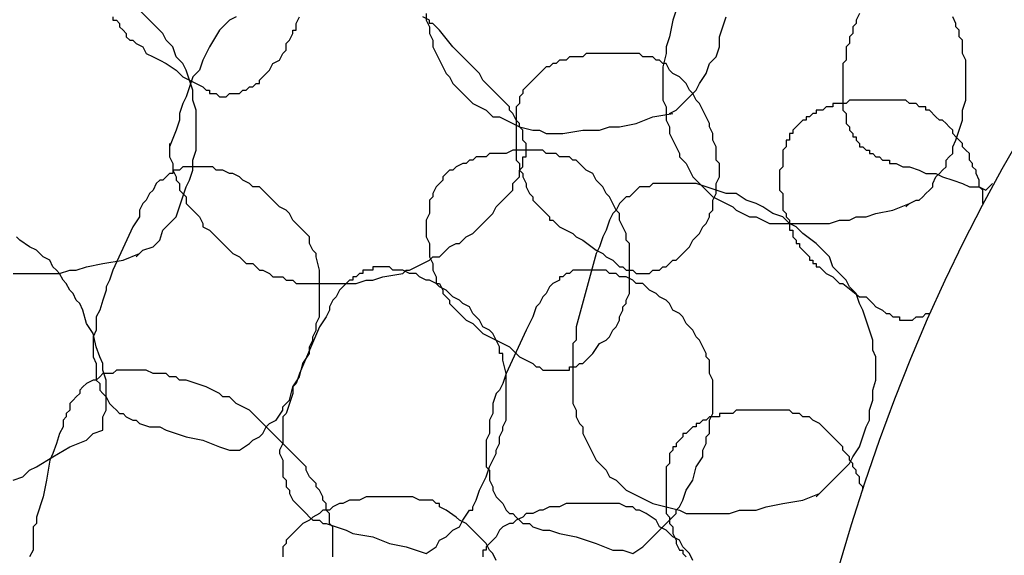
# Model space of a CAD drawing. Header units: millimetres. Extents: x 14 to 424, y 0 to 287.
# Tile 80 of 104: x 331 to 344, y 164 to 171. Entities that reach past the tile are written whole.
import ezdxf

# ---------------------------------------------------------------- set-up
doc = ezdxf.new("R2010")
doc.units = ezdxf.units.MM
doc.layers.add('PDF _0', color=7, linetype='Continuous')

msp = doc.modelspace()

# ---------------------------------------------------------------- linework, layer by layer
at = {"layer": 'PDF _0', "lineweight": 25}
for points in [[(339.529, 170.949), (339.446, 170.699), (339.405, 170.492), (339.363, 170.367), (339.363, 170.325), (339.363, 170.284), (339.322, 170.118), (339.322, 170.035), (339.322, 169.952), (339.322, 169.869), (339.322, 169.785), (339.322, 169.702), (339.363, 169.619), (339.363, 169.536), (339.363, 169.453), (339.405, 169.37), (339.405, 169.287), (339.446, 169.204), (339.488, 169.121), (339.529, 169.038), (339.529, 168.996), (339.612, 168.913), (339.654, 168.83), (339.695, 168.747), (339.737, 168.705), (339.82, 168.622), (339.862, 168.581), (339.945, 168.498), (340.028, 168.456), (340.111, 168.415), (340.194, 168.373), (340.236, 168.331), (340.319, 168.29), (340.402, 168.248), (340.485, 168.248), (340.568, 168.207), (340.651, 168.165), (340.734, 168.165), (340.817, 168.165), (341.066, 168.165), (341.191, 168.165), (341.274, 168.165), (341.399, 168.165), (341.523, 168.207), (341.648, 168.207), (341.731, 168.248), (341.856, 168.248), (341.98, 168.29), (342.188, 168.331), (342.396, 168.415)], [(332.758, 167.75), (332.841, 167.833), (332.966, 167.874), (333.049, 167.958), (333.09, 168.082), (333.173, 168.165), (333.256, 168.248), (333.298, 168.373), (333.339, 168.498), (333.381, 168.622), (333.423, 168.705), (333.464, 168.83), (333.464, 168.955), (333.506, 169.079), (333.506, 169.204), (333.506, 169.328), (333.506, 169.453), (333.506, 169.578), (333.464, 169.702), (333.464, 169.827), (333.423, 169.952), (333.381, 170.076), (333.339, 170.159), (333.256, 170.242), (333.215, 170.367), (333.132, 170.45), (333.09, 170.533), (333.007, 170.616), (332.924, 170.699), (332.758, 170.866)], [(336.372, 170.782), (336.372, 170.699), (336.414, 170.616), (336.414, 170.533), (336.455, 170.45), (336.455, 170.367), (336.497, 170.284), (336.538, 170.201), (336.58, 170.118), (336.621, 170.035), (336.663, 169.993), (336.704, 169.91), (336.787, 169.827), (336.829, 169.785), (336.912, 169.702), (336.954, 169.661), (337.037, 169.619), (337.12, 169.578), (337.203, 169.495), (337.286, 169.495), (337.369, 169.453), (337.535, 169.37), (337.701, 169.328), (337.785, 169.328), (337.868, 169.287), (338.075, 169.287), (338.325, 169.328), (338.408, 169.328), (338.532, 169.328), (338.657, 169.37), (338.782, 169.37), (338.989, 169.412), (339.197, 169.495), (339.446, 169.536)], [(341.773, 170.782), (341.731, 170.699), (341.731, 170.658), (341.69, 170.616), (341.69, 170.533), (341.648, 170.492), (341.648, 170.409), (341.606, 170.367), (341.606, 170.325), (341.606, 170.284), (341.606, 170.242), (341.606, 170.201), (341.565, 170.159), (341.565, 170.118), (341.565, 170.076), (341.565, 170.035), (341.565, 169.993), (341.565, 169.952), (341.565, 169.91), (341.565, 169.869), (341.565, 169.827), (341.565, 169.785), (341.565, 169.744), (341.565, 169.702), (341.565, 169.661), (341.565, 169.619), (341.565, 169.578), (341.606, 169.536), (341.606, 169.495), (341.606, 169.453), (341.606, 169.412), (341.648, 169.37), (341.648, 169.328), (341.69, 169.287), (341.69, 169.245), (341.731, 169.245), (341.731, 169.204), (341.773, 169.162), (341.773, 169.121), (341.814, 169.121), (341.856, 169.079), (341.897, 169.079), (341.897, 169.038), (341.939, 169.038), (341.98, 168.996), (342.022, 168.996), (342.063, 168.955), (342.105, 168.955), (342.147, 168.955), (342.147, 168.913), (342.188, 168.913), (342.23, 168.913), (342.313, 168.871), (342.396, 168.871), (342.52, 168.83), (342.603, 168.788), (342.645, 168.788), (342.728, 168.788), (342.811, 168.747), (342.936, 168.705), (343.06, 168.664), (343.144, 168.622), (343.185, 168.622), (343.227, 168.622), (343.268, 168.622), (343.351, 168.581), (343.434, 168.664)], [(332.467, 170.741), (332.467, 170.699), (332.509, 170.699), (332.55, 170.658), (332.55, 170.616), (332.592, 170.575), (332.633, 170.533), (332.633, 170.492), (332.675, 170.45), (332.716, 170.45), (332.758, 170.409), (332.841, 170.367), (332.882, 170.284), (332.966, 170.242), (333.049, 170.201), (333.132, 170.159), (333.256, 170.076), (333.339, 169.993), (333.423, 169.952), (333.506, 169.91), (333.589, 169.869), (333.63, 169.827), (333.672, 169.827), (333.672, 169.785), (333.713, 169.785), (333.755, 169.785), (333.796, 169.744), (333.879, 169.744), (333.921, 169.785), (333.963, 169.785), (334.004, 169.785), (334.046, 169.785), (334.087, 169.827), (334.129, 169.827), (334.17, 169.869), (334.212, 169.869), (334.253, 169.91), (334.295, 169.91), (334.295, 169.952), (334.336, 169.993), (334.42, 170.076), (334.461, 170.159), (334.544, 170.201), (334.586, 170.284), (334.627, 170.325), (334.627, 170.409), (334.669, 170.45), (334.71, 170.533), (334.71, 170.575), (334.752, 170.575), (334.752, 170.658), (334.793, 170.741)], [(333.173, 169.162), (333.173, 169.121), (333.173, 169.038), (333.173, 168.996), (333.215, 168.913), (333.215, 168.871), (333.215, 168.83), (333.256, 168.747), (333.256, 168.705), (333.298, 168.664), (333.298, 168.581), (333.339, 168.539), (333.381, 168.498), (333.381, 168.415), (333.423, 168.373), (333.464, 168.331), (333.506, 168.29), (333.547, 168.248), (333.589, 168.165), (333.589, 168.124), (333.672, 168.082), (333.713, 168.041), (333.755, 167.999), (333.796, 167.958), (333.838, 167.916), (333.879, 167.874), (333.921, 167.833), (333.963, 167.791), (334.046, 167.75), (334.087, 167.708), (334.129, 167.667), (334.212, 167.667), (334.253, 167.625), (334.295, 167.584), (334.336, 167.584), (334.42, 167.542), (334.461, 167.501), (334.544, 167.501), (334.586, 167.501), (334.627, 167.459), (334.71, 167.459), (334.752, 167.417), (334.793, 167.417), (334.877, 167.417), (334.918, 167.417), (335.001, 167.417), (335.043, 167.417), (335.084, 167.417), (335.167, 167.417), (335.209, 167.417), (335.25, 167.417), (335.333, 167.417), (335.375, 167.417), (335.5, 167.417), (335.624, 167.459), (335.707, 167.459), (335.832, 167.501), (336.081, 167.542), (336.123, 167.584), (336.164, 167.584), (336.247, 167.625), (336.331, 167.667), (336.414, 167.708), (336.455, 167.75), (336.538, 167.75), (336.58, 167.791), (336.621, 167.833), (336.663, 167.874), (336.746, 167.916), (336.787, 167.916), (336.871, 167.999), (336.954, 168.041), (336.995, 168.082), (337.037, 168.124), (337.078, 168.165), (337.12, 168.207), (337.161, 168.248), (337.203, 168.29), (337.244, 168.373), (337.286, 168.415), (337.328, 168.456), (337.369, 168.498), (337.411, 168.539), (337.452, 168.581), (337.452, 168.664), (337.494, 168.705), (337.535, 168.747), (337.535, 168.83), (337.577, 168.871), (337.577, 168.913), (337.577, 168.996), (337.618, 168.996), (337.618, 169.038), (337.618, 169.079), (337.618, 169.121), (337.618, 169.162), (337.577, 169.204), (337.577, 169.245), (337.577, 169.328), (337.535, 169.37), (337.535, 169.412), (337.494, 169.453), (337.452, 169.536), (337.411, 169.578), (337.411, 169.619), (337.369, 169.661), (337.328, 169.702), (337.244, 169.785), (337.161, 169.869), (337.078, 169.952), (337.037, 170.035), (336.871, 170.201), (336.704, 170.367), (336.538, 170.575), (336.455, 170.658), (336.414, 170.658), (336.414, 170.699), (336.331, 170.741)], [(334.004, 170.741), (333.921, 170.699), (333.879, 170.658), (333.796, 170.575), (333.672, 170.367), (333.63, 170.284), (333.589, 170.201), (333.547, 170.076), (333.464, 169.993), (333.423, 169.869), (333.381, 169.744), (333.339, 169.661), (333.298, 169.536), (333.298, 169.453), (333.256, 169.328), (333.173, 169.121)], [(339.405, 169.536), (339.488, 169.578), (339.571, 169.661), (339.654, 169.744), (339.737, 169.827), (339.779, 169.91), (339.862, 170.035), (339.903, 170.159), (339.986, 170.242), (340.028, 170.367), (340.028, 170.492), (340.069, 170.616), (340.111, 170.741)], [(342.354, 168.373), (342.396, 168.415), (342.479, 168.456), (342.52, 168.456), (342.562, 168.498), (342.603, 168.539), (342.645, 168.581), (342.687, 168.622), (342.687, 168.664), (342.728, 168.747), (342.77, 168.788), (342.811, 168.83), (342.853, 168.871), (342.853, 168.955), (342.894, 168.996), (342.936, 169.038), (342.936, 169.121), (342.977, 169.204), (343.019, 169.328), (343.06, 169.453), (343.06, 169.578), (343.102, 169.702), (343.102, 169.827), (343.102, 169.952), (343.102, 170.076), (343.102, 170.201), (343.06, 170.284), (343.06, 170.325), (343.06, 170.409), (343.06, 170.45), (343.019, 170.492), (343.019, 170.575), (342.977, 170.616), (342.977, 170.658), (342.936, 170.741)], [(343.31, 168.415), (343.31, 168.456), (343.31, 168.498), (343.31, 168.581), (343.268, 168.622), (343.268, 168.664), (343.268, 168.705), (343.227, 168.788), (343.227, 168.83), (343.185, 168.871), (343.185, 168.913), (343.144, 168.955), (343.144, 169.038), (343.102, 169.079), (343.06, 169.121), (343.06, 169.162), (343.019, 169.204), (342.977, 169.245), (342.936, 169.287), (342.936, 169.328), (342.894, 169.37), (342.853, 169.412), (342.811, 169.453), (342.77, 169.453), (342.728, 169.495), (342.645, 169.578), (342.603, 169.578), (342.603, 169.619), (342.562, 169.619), (342.52, 169.619), (342.479, 169.661), (342.437, 169.661), (342.396, 169.661), (342.354, 169.702), (342.313, 169.702), (342.271, 169.702), (342.23, 169.702), (342.188, 169.702), (342.147, 169.702), (342.105, 169.702), (342.063, 169.702), (342.022, 169.702), (341.98, 169.702), (341.939, 169.702), (341.897, 169.702), (341.856, 169.702), (341.814, 169.702), (341.773, 169.702), (341.731, 169.702), (341.69, 169.702), (341.648, 169.702), (341.606, 169.661), (341.565, 169.661), (341.523, 169.661), (341.482, 169.661), (341.44, 169.661), (341.44, 169.619), (341.399, 169.619), (341.357, 169.619), (341.316, 169.578), (341.274, 169.578), (341.233, 169.578), (341.233, 169.536), (341.191, 169.536), (341.149, 169.495), (341.108, 169.495), (341.108, 169.453), (341.066, 169.453), (341.025, 169.412), (340.983, 169.37), (340.942, 169.328), (340.942, 169.287), (340.9, 169.287), (340.9, 169.245), (340.9, 169.204), (340.859, 169.204), (340.859, 169.162), (340.859, 169.121), (340.817, 169.079), (340.817, 169.038), (340.817, 168.996), (340.817, 168.955), (340.817, 168.913), (340.817, 168.871), (340.776, 168.83), (340.776, 168.788), (340.776, 168.747), (340.776, 168.705), (340.776, 168.664), (340.776, 168.622), (340.776, 168.581), (340.817, 168.539), (340.817, 168.498), (340.817, 168.456), (340.817, 168.415), (340.817, 168.373), (340.817, 168.331), (340.859, 168.29), (340.859, 168.248), (340.9, 168.207), (340.9, 168.165), (340.9, 168.124), (340.9, 168.082), (340.942, 168.082), (340.942, 167.999), (340.983, 167.958), (340.983, 167.916), (341.025, 167.916), (341.025, 167.874), (341.066, 167.833), (341.108, 167.791), (341.149, 167.75), (341.149, 167.708), (341.191, 167.708), (341.191, 167.667), (341.233, 167.667), (341.233, 167.625), (341.274, 167.625), (341.316, 167.584), (341.357, 167.542), (341.44, 167.501), (341.482, 167.459), (341.523, 167.417), (341.565, 167.417), (341.773, 167.251), (341.856, 167.251), (341.897, 167.21), (341.939, 167.168), (341.98, 167.127), (342.063, 167.085), (342.105, 167.044), (342.147, 167.044), (342.188, 167.002), (342.23, 167.002), (342.271, 167.002), (342.271, 166.961), (342.313, 166.961), (342.354, 166.961), (342.396, 166.961), (342.437, 166.961), (342.479, 167.002), (342.52, 167.002), (342.562, 167.002), (342.603, 167.044), (342.645, 167.044)], [(341.233, 164.759), (341.316, 164.842), (341.399, 164.925), (341.482, 165.008), (341.565, 165.091), (341.648, 165.174), (341.69, 165.257), (341.773, 165.382), (341.814, 165.507), (341.856, 165.631), (341.897, 165.714), (341.897, 165.839), (341.939, 165.963), (341.939, 166.088), (341.98, 166.213), (341.98, 166.379), (341.98, 166.504), (341.939, 166.587), (341.939, 166.711), (341.897, 166.836), (341.856, 166.961), (341.814, 167.085), (341.773, 167.168), (341.731, 167.293), (341.648, 167.376), (341.606, 167.459), (341.523, 167.542), (341.44, 167.625), (341.399, 167.75), (341.233, 167.916), (341.066, 168.041), (341.025, 168.082), (340.983, 168.124), (340.9, 168.165), (340.817, 168.248), (340.693, 168.29), (340.568, 168.373), (340.485, 168.415), (340.36, 168.456), (340.236, 168.539), (340.111, 168.539), (339.986, 168.581), (339.862, 168.622), (339.737, 168.664), (339.612, 168.664), (339.488, 168.664), (339.363, 168.664), (339.322, 168.664), (339.28, 168.664), (339.197, 168.664), (339.155, 168.622), (339.072, 168.622), (339.031, 168.622), (338.989, 168.581), (338.948, 168.539), (338.906, 168.498), (338.865, 168.498), (338.823, 168.456), (338.782, 168.415), (338.74, 168.331), (338.698, 168.29), (338.657, 168.207), (338.615, 168.082), (338.574, 167.999), (338.532, 167.874), (338.491, 167.791), (338.366, 167.334), (338.241, 166.877), (338.241, 166.753), (338.241, 166.711), (338.2, 166.67), (338.2, 166.504), (338.2, 166.42), (338.2, 166.337), (338.2, 166.254), (338.2, 166.171), (338.2, 166.088), (338.2, 166.005), (338.2, 165.922), (338.241, 165.839), (338.241, 165.756), (338.283, 165.673), (338.325, 165.631), (338.325, 165.548), (338.366, 165.465), (338.408, 165.382), (338.449, 165.299), (338.491, 165.216), (338.574, 165.133), (338.615, 165.091), (338.657, 165.008), (338.74, 164.966), (338.823, 164.883), (338.865, 164.842), (338.948, 164.8), (339.031, 164.759), (339.114, 164.717), (339.197, 164.676), (339.363, 164.634), (339.529, 164.593), (339.612, 164.551), (339.695, 164.551), (339.903, 164.551), (340.152, 164.551), (340.277, 164.593), (340.36, 164.593), (340.485, 164.593), (340.609, 164.634), (340.817, 164.676), (341.066, 164.717), (341.274, 164.8)], [(331.221, 164.966), (331.345, 165.008), (331.428, 165.091), (331.512, 165.133), (331.719, 165.257), (331.927, 165.382), (332.135, 165.465), (332.218, 165.548), (332.342, 165.59), (332.342, 165.756), (332.384, 165.839), (332.384, 165.88), (332.384, 165.963), (332.384, 166.047), (332.384, 166.13), (332.384, 166.213), (332.342, 166.337), (332.342, 166.379), (332.342, 166.42), (332.301, 166.504), (332.259, 166.628), (332.218, 166.794), (332.135, 166.919), (332.093, 167.085), (332.052, 167.168), (332.01, 167.21), (331.969, 167.293), (331.927, 167.334), (331.885, 167.417), (331.844, 167.459), (331.802, 167.542), (331.761, 167.584), (331.719, 167.625), (331.678, 167.708), (331.595, 167.75), (331.553, 167.791), (331.512, 167.833), (331.428, 167.874), (331.304, 167.958), (331.262, 167.999)], [(331.221, 167.542), (331.47, 167.542), (331.678, 167.542), (331.802, 167.542), (331.927, 167.584), (332.01, 167.584), (332.135, 167.625), (332.342, 167.667), (332.592, 167.708), (332.799, 167.791)], [(335.209, 164.011), (335.209, 164.094), (335.209, 164.136), (335.209, 164.219), (335.209, 164.26), (335.209, 164.302), (335.209, 164.385), (335.167, 164.426), (335.167, 164.509), (335.167, 164.551), (335.126, 164.593), (335.126, 164.676), (335.084, 164.717), (335.084, 164.759), (335.043, 164.842), (335.001, 164.883), (335.001, 164.925), (334.96, 164.966), (334.918, 165.008), (334.877, 165.091), (334.877, 165.133), (334.793, 165.216), (334.71, 165.299), (334.627, 165.382), (334.544, 165.465), (334.461, 165.548), (334.295, 165.714), (334.253, 165.756), (334.212, 165.797), (334.17, 165.839), (334.087, 165.88), (334.004, 165.922), (333.963, 165.963), (333.921, 166.005), (333.838, 166.005), (333.796, 166.047), (333.713, 166.088), (333.63, 166.13), (333.506, 166.171), (333.381, 166.213), (333.298, 166.213), (333.256, 166.254), (333.173, 166.254), (333.132, 166.296), (333.049, 166.296), (333.007, 166.296), (332.966, 166.296), (332.882, 166.337), (332.841, 166.337), (332.758, 166.337), (332.716, 166.337), (332.633, 166.337), (332.592, 166.337), (332.509, 166.337), (332.467, 166.296), (332.425, 166.296), (332.342, 166.296), (332.301, 166.254), (332.259, 166.213), (332.218, 166.213), (332.135, 166.171), (332.093, 166.13), (332.052, 166.088), (332.052, 166.047), (332.01, 166.005), (331.969, 165.963), (331.927, 165.922), (331.927, 165.839), (331.885, 165.797), (331.885, 165.756), (331.844, 165.714), (331.844, 165.631), (331.802, 165.548), (331.761, 165.423), (331.719, 165.299), (331.678, 165.216), (331.636, 164.966), (331.595, 164.759), (331.512, 164.509), (331.512, 164.426), (331.47, 164.385), (331.47, 164.343), (331.47, 164.26), (331.47, 164.177), (331.47, 164.094), (331.428, 164.011)], [(341.814, 164.842), (341.814, 164.883), (341.773, 164.925), (341.773, 165.008), (341.731, 165.05), (341.731, 165.091), (341.69, 165.133), (341.69, 165.174), (341.648, 165.216), (341.648, 165.257), (341.606, 165.299), (341.565, 165.34), (341.565, 165.382), (341.523, 165.423), (341.482, 165.465), (341.44, 165.507), (341.399, 165.548), (341.357, 165.59), (341.316, 165.631), (341.274, 165.673), (341.191, 165.714), (341.149, 165.756), (341.066, 165.756), (341.025, 165.797), (340.983, 165.797), (340.942, 165.797), (340.9, 165.839), (340.859, 165.839), (340.817, 165.839), (340.776, 165.839), (340.734, 165.839), (340.693, 165.839), (340.651, 165.839), (340.609, 165.839), (340.568, 165.839), (340.526, 165.839), (340.485, 165.839), (340.443, 165.839), (340.402, 165.839), (340.36, 165.839), (340.319, 165.839), (340.277, 165.839), (340.236, 165.839), (340.194, 165.797), (340.152, 165.797), (340.111, 165.797), (340.069, 165.797), (340.028, 165.797), (340.028, 165.756), (339.986, 165.756), (339.945, 165.756), (339.903, 165.756), (339.862, 165.714), (339.82, 165.714), (339.779, 165.673), (339.737, 165.673), (339.737, 165.631), (339.695, 165.631), (339.654, 165.59), (339.612, 165.548), (339.571, 165.548), (339.571, 165.507), (339.529, 165.465), (339.488, 165.423), (339.488, 165.382), (339.446, 165.382), (339.446, 165.34), (339.405, 165.299), (339.405, 165.257), (339.405, 165.216), (339.405, 165.174), (339.363, 165.133), (339.363, 165.091), (339.363, 165.05), (339.363, 165.008), (339.363, 164.966), (339.363, 164.925), (339.363, 164.883), (339.363, 164.842), (339.363, 164.8), (339.363, 164.759), (339.363, 164.717), (339.363, 164.676), (339.363, 164.634), (339.363, 164.593), (339.363, 164.551), (339.405, 164.509), (339.405, 164.468), (339.405, 164.426), (339.446, 164.385), (339.446, 164.343), (339.446, 164.302), (339.488, 164.219), (339.488, 164.177), (339.529, 164.094), (339.571, 164.094), (339.571, 164.053), (339.612, 164.011)], [(337.244, 163.969), (337.203, 164.053), (337.161, 164.094), (337.12, 164.177), (337.078, 164.219), (337.037, 164.26), (336.954, 164.343), (336.912, 164.385), (336.871, 164.426), (336.787, 164.468), (336.746, 164.509), (336.621, 164.593), (336.538, 164.634), (336.538, 164.676), (336.497, 164.676), (336.455, 164.717), (336.372, 164.717), (336.289, 164.717), (336.206, 164.759), (336.164, 164.759), (336.081, 164.759), (335.998, 164.759), (335.915, 164.759), (335.832, 164.759), (335.79, 164.759), (335.707, 164.759), (335.624, 164.759), (335.541, 164.717), (335.5, 164.717), (335.417, 164.717), (335.333, 164.676), (335.292, 164.676), (335.209, 164.634), (335.167, 164.593), (335.084, 164.593), (335.043, 164.551), (334.96, 164.509), (334.918, 164.468), (334.835, 164.426), (334.793, 164.385), (334.752, 164.343), (334.71, 164.302), (334.669, 164.26), (334.627, 164.219), (334.627, 164.177), (334.586, 164.136), (334.586, 164.094), (334.586, 164.053), (334.586, 164.011)], [(339.695, 163.969), (339.654, 164.053), (339.612, 164.094), (339.571, 164.136), (339.529, 164.219), (339.446, 164.26), (339.405, 164.302), (339.363, 164.343), (339.28, 164.385), (339.239, 164.468), (339.114, 164.551), (339.031, 164.593), (338.989, 164.593), (338.948, 164.634), (338.865, 164.634), (338.782, 164.676), (338.698, 164.676), (338.615, 164.676), (338.574, 164.676), (338.491, 164.676), (338.408, 164.676), (338.325, 164.676), (338.283, 164.676), (338.2, 164.676), (338.117, 164.676), (338.034, 164.634), (337.992, 164.634), (337.909, 164.634), (337.826, 164.593), (337.785, 164.593), (337.701, 164.551), (337.618, 164.551), (337.577, 164.509), (337.494, 164.468), (337.452, 164.426), (337.411, 164.426), (337.328, 164.385), (337.286, 164.343), (337.244, 164.26), (337.203, 164.219), (337.161, 164.177), (337.12, 164.136), (337.12, 164.094), (337.078, 164.094), (337.078, 164.053), (337.078, 164.011)]]:
    msp.add_lwpolyline(points, dxfattribs=at)
for points in [[(339.529, 167.75), (339.654, 167.874), (339.695, 167.958), (339.737, 167.999), (339.779, 168.041), (339.82, 168.124), (339.862, 168.165), (339.903, 168.248), (339.903, 168.29), (339.945, 168.331), (339.945, 168.373), (339.945, 168.415), (339.945, 168.456), (339.986, 168.539), (339.986, 168.581), (339.986, 168.664), (340.028, 168.747), (340.028, 168.83), (340.028, 168.913), (339.986, 168.955), (339.986, 169.038), (339.986, 169.121), (339.945, 169.204), (339.945, 169.287), (339.903, 169.37), (339.903, 169.412), (339.862, 169.495), (339.82, 169.578), (339.779, 169.661), (339.737, 169.702), (339.695, 169.785), (339.654, 169.827), (339.612, 169.91), (339.571, 169.952), (339.529, 169.993), (339.446, 170.035), (339.405, 170.076), (339.363, 170.159), (339.322, 170.159), (339.28, 170.201), (339.239, 170.201), (339.197, 170.242), (339.114, 170.242), (339.072, 170.242), (339.031, 170.284), (338.948, 170.284), (338.906, 170.284), (338.865, 170.284), (338.782, 170.284), (338.74, 170.284), (338.698, 170.284), (338.615, 170.284), (338.574, 170.284), (338.532, 170.284), (338.491, 170.284), (338.408, 170.284), (338.366, 170.284), (338.325, 170.242), (338.241, 170.242), (338.2, 170.242), (338.158, 170.242), (338.117, 170.201), (338.034, 170.201), (337.992, 170.159), (337.951, 170.159), (337.909, 170.118), (337.868, 170.118), (337.826, 170.076), (337.785, 170.035), (337.743, 169.993), (337.701, 169.952), (337.66, 169.91), (337.618, 169.869), (337.577, 169.827), (337.577, 169.785), (337.535, 169.744), (337.535, 169.661), (337.494, 169.619), (337.494, 169.578), (337.494, 169.495), (337.494, 169.453), (337.494, 169.37), (337.494, 169.328), (337.494, 169.287), (337.494, 169.204), (337.494, 169.162), (337.494, 169.079), (337.494, 169.038), (337.494, 168.955), (337.535, 168.913), (337.535, 168.83), (337.577, 168.788), (337.577, 168.747), (337.618, 168.664), (337.618, 168.622), (337.66, 168.539), (337.701, 168.498), (337.701, 168.456), (337.743, 168.415), (337.785, 168.373), (337.826, 168.331), (337.868, 168.29), (337.909, 168.248), (337.909, 168.207), (337.951, 168.207), (338.034, 168.124), (338.117, 168.082), (338.2, 168.041), (338.241, 167.999), (338.325, 167.958), (338.491, 167.833), (338.574, 167.791), (338.615, 167.75), (338.698, 167.708), (338.782, 167.625), (338.823, 167.625), (338.865, 167.584), (338.906, 167.584), (338.948, 167.584), (338.989, 167.542), (339.031, 167.542), (339.072, 167.542), (339.114, 167.542), (339.155, 167.542), (339.197, 167.584), (339.239, 167.584), (339.28, 167.584), (339.322, 167.625), (339.363, 167.625), (339.405, 167.667), (339.446, 167.708), (339.488, 167.708)], [(338.449, 166.545), (338.532, 166.67), (338.615, 166.711), (338.657, 166.753), (338.698, 166.836), (338.74, 166.877), (338.782, 166.961), (338.782, 167.002), (338.823, 167.085), (338.823, 167.127), (338.865, 167.168), (338.865, 167.21), (338.906, 167.293), (338.906, 167.376), (338.906, 167.459), (338.906, 167.501), (338.906, 167.584), (338.906, 167.667), (338.906, 167.75), (338.906, 167.833), (338.906, 167.916), (338.865, 167.958), (338.865, 168.041), (338.823, 168.124), (338.782, 168.207), (338.782, 168.29), (338.74, 168.331), (338.698, 168.415), (338.657, 168.498), (338.615, 168.539), (338.574, 168.622), (338.532, 168.664), (338.491, 168.705), (338.449, 168.788), (338.366, 168.83), (338.325, 168.871), (338.283, 168.913), (338.241, 168.955), (338.2, 168.955), (338.158, 168.996), (338.075, 168.996), (338.034, 168.996), (337.992, 169.038), (337.951, 169.038), (337.868, 169.038), (337.826, 169.079), (337.785, 169.079), (337.701, 169.079), (337.66, 169.079), (337.618, 169.079), (337.535, 169.079), (337.494, 169.079), (337.452, 169.079), (337.369, 169.038), (337.328, 169.038), (337.286, 169.038), (337.203, 169.038), (337.161, 169.038), (337.12, 168.996), (337.078, 168.996), (336.995, 168.996), (336.954, 168.955), (336.912, 168.955), (336.871, 168.913), (336.829, 168.913), (336.746, 168.871), (336.704, 168.83), (336.663, 168.83), (336.621, 168.788), (336.58, 168.747), (336.58, 168.705), (336.538, 168.664), (336.497, 168.622), (336.455, 168.539), (336.455, 168.498), (336.414, 168.456), (336.414, 168.373), (336.414, 168.331), (336.414, 168.29), (336.372, 168.207), (336.372, 168.165), (336.372, 168.082), (336.372, 168.041), (336.372, 167.999), (336.414, 167.916), (336.414, 167.874), (336.414, 167.791), (336.414, 167.75), (336.455, 167.667), (336.455, 167.625), (336.455, 167.584), (336.497, 167.501), (336.497, 167.459), (336.497, 167.417), (336.538, 167.417), (336.58, 167.334), (336.58, 167.293), (336.621, 167.251), (336.663, 167.21), (336.663, 167.168), (336.704, 167.127), (336.746, 167.085), (336.787, 167.044), (336.829, 167.002), (336.871, 166.961), (336.954, 166.919), (336.995, 166.877), (337.078, 166.794), (337.161, 166.753), (337.244, 166.711), (337.411, 166.628), (337.452, 166.587), (337.535, 166.504), (337.618, 166.462), (337.701, 166.42), (337.743, 166.379), (337.785, 166.379), (337.826, 166.337), (337.868, 166.337), (337.909, 166.337), (337.951, 166.337), (337.992, 166.337), (338.034, 166.337), (338.075, 166.337), (338.117, 166.337), (338.158, 166.337), (338.158, 166.379), (338.2, 166.379), (338.241, 166.379), (338.283, 166.42), (338.325, 166.42), (338.366, 166.462), (338.408, 166.504)], [(334.046, 165.34), (334.17, 165.423), (334.212, 165.465), (334.295, 165.507), (334.336, 165.548), (334.378, 165.631), (334.42, 165.673), (334.503, 165.714), (334.586, 165.839), (334.586, 165.88), (334.627, 165.922), (334.669, 165.963), (334.71, 166.13), (334.793, 166.254), (334.835, 166.42), (334.918, 166.545), (334.918, 166.628), (334.96, 166.711), (334.96, 166.753), (335.001, 166.836), (335.001, 166.919), (335.043, 167.002), (335.043, 167.044), (335.043, 167.127), (335.043, 167.21), (335.043, 167.293), (335.043, 167.376), (335.043, 167.417), (335.043, 167.501), (335.043, 167.584), (335.001, 167.75), (335.001, 167.791), (334.96, 167.833), (334.918, 167.916), (334.918, 167.999), (334.877, 168.041), (334.793, 168.124), (334.752, 168.165), (334.71, 168.207), (334.669, 168.29), (334.627, 168.331), (334.544, 168.373), (334.503, 168.415), (334.461, 168.456), (334.378, 168.539), (334.336, 168.581), (334.295, 168.622), (334.212, 168.622), (334.17, 168.664), (334.087, 168.705), (334.046, 168.747), (333.963, 168.788), (333.921, 168.788), (333.838, 168.83), (333.755, 168.83), (333.713, 168.871), (333.63, 168.871), (333.547, 168.871), (333.506, 168.871), (333.423, 168.871), (333.381, 168.871), (333.339, 168.871), (333.298, 168.83), (333.256, 168.83), (333.215, 168.83), (333.215, 168.788), (333.173, 168.788), (333.132, 168.747), (333.09, 168.705), (333.049, 168.705), (333.007, 168.664), (332.966, 168.581), (332.924, 168.539), (332.882, 168.456), (332.841, 168.415), (332.799, 168.331), (332.799, 168.248), (332.716, 168.124), (332.467, 167.584), (332.425, 167.459), (332.384, 167.376), (332.384, 167.334), (332.342, 167.21), (332.301, 167.085), (332.259, 167.002), (332.259, 166.961), (332.259, 166.877), (332.259, 166.836), (332.218, 166.753), (332.218, 166.67), (332.218, 166.628), (332.218, 166.545), (332.218, 166.504), (332.259, 166.42), (332.259, 166.379), (332.259, 166.296), (332.259, 166.213), (332.301, 166.171), (332.301, 166.088), (332.342, 166.047), (332.384, 166.005), (332.425, 165.922), (332.467, 165.88), (332.509, 165.839), (332.55, 165.797), (332.592, 165.797), (332.633, 165.756), (332.716, 165.714), (332.758, 165.714), (332.799, 165.673), (332.924, 165.631), (333.049, 165.631), (333.132, 165.59), (333.381, 165.507), (333.589, 165.465), (333.796, 165.382), (333.921, 165.34)], [(336.372, 164.053), (336.497, 164.136), (336.538, 164.219), (336.621, 164.26), (336.663, 164.302), (336.704, 164.343), (336.787, 164.385), (336.829, 164.468), (336.912, 164.593), (336.954, 164.593), (336.954, 164.634), (336.995, 164.717), (337.037, 164.842), (337.12, 165.008), (337.161, 165.133), (337.244, 165.299), (337.244, 165.34), (337.286, 165.423), (337.286, 165.507), (337.328, 165.59), (337.328, 165.631), (337.369, 165.714), (337.369, 165.797), (337.369, 165.88), (337.369, 165.963), (337.369, 166.005), (337.369, 166.088), (337.369, 166.171), (337.369, 166.254), (337.369, 166.296), (337.328, 166.462), (337.328, 166.545), (337.286, 166.545), (337.286, 166.587), (337.286, 166.628), (337.244, 166.711), (337.203, 166.794), (337.161, 166.836), (337.078, 166.877), (337.037, 166.961), (336.995, 167.002), (336.954, 167.044), (336.912, 167.127), (336.829, 167.168), (336.787, 167.21), (336.704, 167.251), (336.663, 167.293), (336.621, 167.334), (336.538, 167.376), (336.497, 167.417), (336.414, 167.459), (336.372, 167.459), (336.289, 167.501), (336.247, 167.542), (336.164, 167.542), (336.081, 167.584), (336.04, 167.584), (335.957, 167.584), (335.915, 167.625), (335.832, 167.625), (335.749, 167.625), (335.707, 167.625), (335.707, 167.584), (335.666, 167.584), (335.624, 167.584), (335.583, 167.584), (335.583, 167.542), (335.541, 167.542), (335.5, 167.501), (335.458, 167.501), (335.458, 167.459), (335.417, 167.459), (335.375, 167.417), (335.333, 167.376), (335.292, 167.334), (335.25, 167.251), (335.209, 167.21), (335.167, 167.127), (335.167, 167.085), (335.126, 167.002), (335.043, 166.877), (334.793, 166.296), (334.752, 166.171), (334.71, 166.13), (334.71, 166.047), (334.669, 165.922), (334.627, 165.797), (334.586, 165.756), (334.586, 165.673), (334.586, 165.631), (334.586, 165.548), (334.586, 165.465), (334.586, 165.423), (334.544, 165.34), (334.544, 165.299), (334.586, 165.216), (334.586, 165.174), (334.586, 165.091), (334.586, 165.008), (334.627, 164.966), (334.627, 164.883), (334.669, 164.842), (334.669, 164.8), (334.71, 164.717), (334.752, 164.676), (334.793, 164.634), (334.835, 164.593), (334.877, 164.551), (334.918, 164.509), (334.96, 164.468), (335.043, 164.468), (335.084, 164.426), (335.126, 164.426), (335.25, 164.385), (335.375, 164.343), (335.458, 164.302), (335.707, 164.26), (335.915, 164.177), (336.123, 164.136), (336.247, 164.094)], [(338.948, 164.053), (339.072, 164.136), (339.114, 164.177), (339.155, 164.219), (339.239, 164.302), (339.28, 164.343), (339.322, 164.385), (339.363, 164.426), (339.488, 164.551), (339.488, 164.593), (339.529, 164.634), (339.571, 164.717), (339.612, 164.842), (339.695, 164.966), (339.737, 165.133), (339.82, 165.257), (339.82, 165.34), (339.862, 165.423), (339.862, 165.507), (339.903, 165.548), (339.903, 165.631), (339.903, 165.714), (339.945, 165.797), (339.945, 165.839), (339.945, 165.922), (339.945, 166.005), (339.945, 166.088), (339.945, 166.171), (339.945, 166.213), (339.903, 166.296), (339.903, 166.462), (339.862, 166.504), (339.862, 166.545), (339.82, 166.628), (339.779, 166.711), (339.737, 166.753), (339.695, 166.836), (339.654, 166.877), (339.612, 166.919), (339.571, 167.002), (339.529, 167.044), (339.446, 167.085), (339.405, 167.168), (339.363, 167.21), (339.28, 167.251), (339.239, 167.293), (339.155, 167.334), (339.114, 167.376), (339.072, 167.417), (338.989, 167.417), (338.948, 167.459), (338.865, 167.501), (338.782, 167.501), (338.74, 167.542), (338.657, 167.542), (338.615, 167.584), (338.532, 167.584), (338.449, 167.584), (338.408, 167.584), (338.325, 167.584), (338.283, 167.584), (338.241, 167.584), (338.2, 167.584), (338.158, 167.542), (338.117, 167.542), (338.075, 167.501), (338.034, 167.501), (338.034, 167.459), (337.951, 167.417), (337.909, 167.376), (337.868, 167.293), (337.826, 167.251), (337.785, 167.168), (337.743, 167.127), (337.701, 167.002), (337.618, 166.836), (337.369, 166.296), (337.328, 166.171), (337.286, 166.088), (337.244, 166.047), (337.203, 165.922), (337.203, 165.797), (337.161, 165.714), (337.161, 165.673), (337.161, 165.59), (337.161, 165.548), (337.12, 165.465), (337.12, 165.423), (337.12, 165.34), (337.12, 165.257), (337.12, 165.216), (337.12, 165.133), (337.161, 165.091), (337.161, 165.008), (337.161, 164.966), (337.203, 164.883), (337.203, 164.842), (337.244, 164.759), (337.286, 164.717), (337.328, 164.676), (337.369, 164.593), (337.411, 164.551), (337.452, 164.551), (337.494, 164.509), (337.535, 164.468), (337.577, 164.426), (337.66, 164.426), (337.701, 164.385), (337.826, 164.343), (337.909, 164.343), (338.034, 164.302), (338.241, 164.26), (338.491, 164.177), (338.698, 164.094), (338.823, 164.094)]]:
    msp.add_lwpolyline(points, close=True, dxfattribs=at)
msp.add_ellipse((359.26, 150.419), major_axis=(-6.931, 25.743), ratio=0.681156, start_param=2.84467, end_param=9.127855, dxfattribs=at)

doc.saveas('drawing.dxf')
